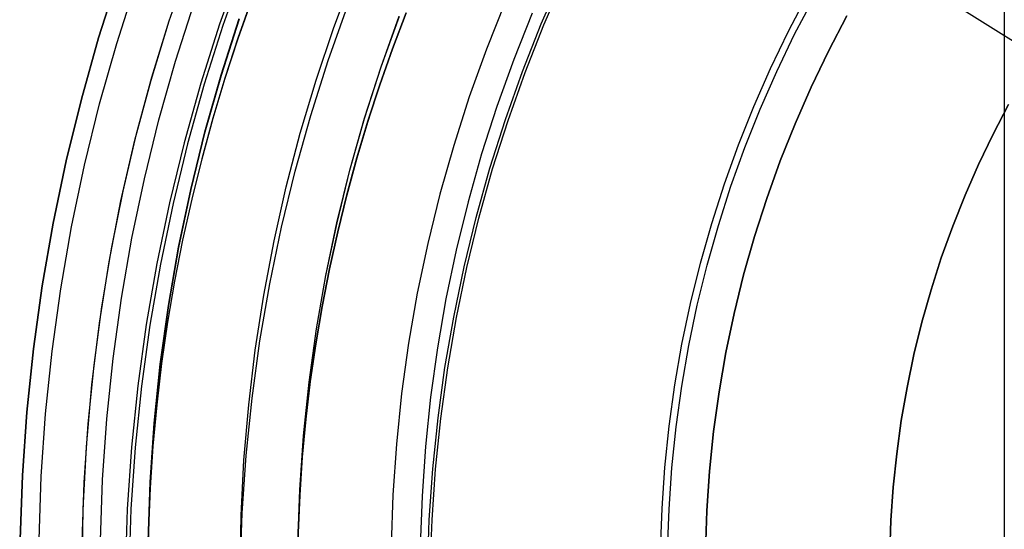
# Model space of a CAD drawing. Header units: millimetres. Extents: x 10802 to 11966, y -167 to 850.
# Tile 95 of 182: x 11361.07 to 11372.57, y 483.33 to 489.28. Entities that reach past the tile are written whole.
import ezdxf

# ---------------------------------------------------------------- set-up
doc = ezdxf.new("R2010")
doc.units = ezdxf.units.MM
doc.layers.add('1', color=7, linetype='Continuous')
doc.layers.add('luz', color=7, linetype='Continuous')

msp = doc.modelspace()

# ---------------------------------------------------------------- linework, layer by layer
at = {"layer": '1', "color": 250, "true_color": 0x111111}
for p, q in [((11372.569, 500.169, 107.478), (11372.569, 465.524, 107.478)), ((11362.812, 489.266, 222.7), (11363.055, 489.948, 222.7)), ((11363.642, 489.905, 48.331), (11363.401, 489.225, 48.331)), ((11363.683, 489.89, 96.131), (11363.441, 489.211, 96.131)), ((11361.989, 489.065, 48.331), (11362.216, 489.772, 48.331)), ((11362.216, 489.772, 96.131), (11361.989, 489.065, 96.131)), ((11364.735, 489.185, 145.478), (11364.962, 489.79, 145.478)), ((11367.159, 489.229, 39.985), (11367.397, 489.776, 39.985)), ((11367.19, 489.217, 104.495), (11367.427, 489.763, 104.495)), ((11362.2, 489.001, 231.003), (11362.425, 489.701, 231.003)), ((11363.778, 489.524, 223.468), (11363.615, 489.062, 223.468)), ((11363.619, 489.06, 144.403), (11363.781, 489.523, 144.403)), ((11366.739, 489.484, 228.525), (11366.519, 488.933, 228.525)), ((11370.048, 489.145, 105.128), (11370.272, 489.574, 105.128)), ((11370.12, 489.108, 39.307), (11370.344, 489.534, 39.307)), ((11362.887, 488.794, 231.702), (11363.104, 489.469, 231.702)), ((11364.671, 488.802, 145.478), (11364.897, 489.437, 145.478)), ((11365.581, 489.358, 98.104), (11365.422, 488.939, 98.104)), ((11365.422, 488.939, 102.537), (11365.581, 489.358, 102.537)), ((11365.424, 488.939, 41.909), (11365.583, 489.357, 41.909)), ((11365.424, 488.939, 46.313), (11365.583, 489.357, 46.313)), ((11362.601, 488.572, 222.7), (11362.812, 489.266, 222.7)), ((11362.611, 488.609, 222.7), (11362.812, 489.266, 222.7)), ((11363.419, 488.633, 225.2), (11363.63, 489.291, 225.2)), ((11363.419, 488.633, 224.334), (11363.63, 489.291, 224.334)), ((11363.423, 488.632, 107.478), (11363.634, 489.289, 107.478)), ((11363.423, 488.632, 125.94), (11363.634, 489.289, 125.94)), ((11365.288, 488.727, 100.32), (11365.501, 489.32, 100.32)), ((11365.289, 488.726, 44.111), (11365.503, 489.319, 44.111)), ((11367.054, 489.352, 229.466), (11366.838, 488.812, 229.466)), ((11370.515, 488.91, 227.807), (11370.731, 489.323, 227.807)), ((11370.731, 489.323, 225.2), (11370.515, 488.91, 225.2)), ((11370.515, 488.91, 226.504), (11370.731, 489.323, 226.504)), ((11363.401, 489.225, 48.331), (11363.182, 488.536, 48.331)), ((11363.441, 489.211, 96.131), (11363.223, 488.524, 96.131)), ((11364.529, 488.572, 145.478), (11364.735, 489.185, 145.478)), ((11366.941, 488.675, 39.985), (11367.159, 489.229, 39.985)), ((11366.972, 488.663, 104.495), (11367.19, 489.217, 104.495)), ((11369.838, 488.709, 105.128), (11370.048, 489.145, 105.128)), ((11361.787, 488.351, 48.331), (11361.989, 489.065, 48.331)), ((11361.989, 489.065, 96.131), (11361.787, 488.351, 96.131)), ((11363.615, 489.062, 223.468), (11363.463, 488.596, 223.468)), ((11363.467, 488.595, 144.403), (11363.619, 489.06, 144.403)), ((11369.912, 488.675, 39.307), (11370.12, 489.108, 39.307)), ((11362, 488.295, 231.003), (11362.2, 489.001, 231.003)), ((11365.422, 488.939, 98.104), (11365.274, 488.518, 98.104)), ((11365.274, 488.518, 102.537), (11365.422, 488.939, 102.537)), ((11365.276, 488.517, 41.909), (11365.424, 488.939, 41.909)), ((11365.276, 488.517, 46.313), (11365.424, 488.939, 46.313)), ((11366.519, 488.933, 228.525), (11366.319, 488.376, 228.525)), ((11370.313, 488.49, 227.807), (11370.515, 488.91, 227.807)), ((11370.515, 488.91, 225.2), (11370.313, 488.49, 225.2)), ((11370.313, 488.49, 226.504), (11370.515, 488.91, 226.504)), ((11362.694, 488.111, 231.702), (11362.887, 488.794, 231.702)), ((11364.467, 488.159, 145.478), (11364.671, 488.802, 145.478)), ((11366.838, 488.812, 229.466), (11366.642, 488.266, 229.466)), ((11365.095, 488.127, 100.32), (11365.288, 488.727, 100.32)), ((11365.097, 488.126, 44.111), (11365.289, 488.726, 44.111)), ((11366.741, 488.113, 39.985), (11366.941, 488.675, 39.985)), ((11369.643, 488.266, 105.128), (11369.838, 488.709, 105.128)), ((11369.718, 488.235, 39.307), (11369.912, 488.675, 39.307)), ((11362.413, 487.872, 222.7), (11362.601, 488.572, 222.7)), ((11362.431, 487.946, 222.7), (11362.611, 488.609, 222.7)), ((11363.23, 487.969, 225.2), (11363.419, 488.633, 225.2)), ((11363.23, 487.969, 224.334), (11363.419, 488.633, 224.334)), ((11363.234, 487.968, 107.478), (11363.423, 488.632, 107.478)), ((11363.234, 487.968, 125.94), (11363.423, 488.632, 125.94)), ((11363.463, 488.596, 223.468), (11363.322, 488.128, 223.468)), ((11363.326, 488.127, 144.403), (11363.467, 488.595, 144.403)), ((11364.344, 487.953, 145.478), (11364.529, 488.572, 145.478)), ((11366.772, 488.103, 104.495), (11366.972, 488.663, 104.495)), ((11363.182, 488.536, 48.331), (11362.987, 487.841, 48.331)), ((11363.223, 488.524, 96.131), (11363.029, 487.831, 96.131)), ((11365.274, 488.518, 98.104), (11365.135, 488.093, 98.104)), ((11365.135, 488.093, 102.537), (11365.274, 488.518, 102.537)), ((11365.137, 488.092, 41.909), (11365.276, 488.517, 41.909)), ((11365.137, 488.092, 46.313), (11365.276, 488.517, 46.313)), ((11370.125, 488.064, 227.807), (11370.313, 488.49, 227.807)), ((11370.313, 488.49, 225.2), (11370.125, 488.064, 225.2)), ((11370.125, 488.064, 226.504), (11370.313, 488.49, 226.504)), ((11361.609, 487.63, 48.331), (11361.787, 488.351, 48.331)), ((11361.787, 488.351, 96.131), (11361.609, 487.63, 96.131)), ((11366.319, 488.376, 228.525), (11366.138, 487.811, 228.525)), ((11361.824, 487.581, 231.003), (11362, 488.295, 231.003)), ((11366.642, 488.266, 229.466), (11366.464, 487.713, 229.466)), ((11369.463, 487.817, 105.128), (11369.643, 488.266, 105.128)), ((11369.54, 487.788, 39.307), (11369.718, 488.235, 39.307)), ((11372.621, 488.289, 145.478), (11372.439, 487.942, 145.478)), ((11372.439, 487.942, 251.51), (11372.621, 488.289, 251.51)), ((11372.439, 487.942, 198.494), (11372.621, 488.289, 198.494)), ((11362.524, 487.422, 231.702), (11362.694, 488.111, 231.702)), ((11363.322, 488.128, 223.468), (11363.193, 487.656, 223.468)), ((11363.197, 487.655, 144.403), (11363.326, 488.127, 144.403)), ((11364.285, 487.51, 145.478), (11364.467, 488.159, 145.478)), ((11364.923, 487.52, 100.32), (11365.095, 488.127, 100.32)), ((11364.925, 487.52, 44.111), (11365.097, 488.126, 44.111)), ((11365.135, 488.093, 98.104), (11365.007, 487.665, 98.104)), ((11365.007, 487.665, 102.537), (11365.135, 488.093, 102.537)), ((11365.009, 487.665, 41.909), (11365.137, 488.092, 41.909)), ((11365.009, 487.665, 46.313), (11365.137, 488.092, 46.313)), ((11366.56, 487.545, 39.985), (11366.741, 488.113, 39.985)), ((11366.592, 487.536, 104.495), (11366.772, 488.103, 104.495)), ((11369.952, 487.631, 227.807), (11370.125, 488.064, 227.807)), ((11370.125, 488.064, 225.2), (11369.952, 487.631, 225.2)), ((11369.952, 487.631, 226.504), (11370.125, 488.064, 226.504)), ((11362.25, 487.165, 222.7), (11362.413, 487.872, 222.7)), ((11362.274, 487.277, 222.7), (11362.431, 487.946, 222.7)), ((11363.065, 487.298, 225.2), (11363.23, 487.969, 225.2)), ((11363.065, 487.298, 224.334), (11363.23, 487.969, 224.334)), ((11363.069, 487.297, 107.478), (11363.234, 487.968, 107.478)), ((11363.069, 487.297, 125.94), (11363.234, 487.968, 125.94)), ((11364.181, 487.328, 145.478), (11364.344, 487.953, 145.478)), ((11372.439, 487.942, 145.478), (11372.269, 487.589, 145.478)), ((11372.269, 487.589, 251.51), (11372.439, 487.942, 251.51)), ((11372.269, 487.589, 198.494), (11372.439, 487.942, 198.494)), ((11362.987, 487.841, 48.331), (11362.816, 487.14, 48.331)), ((11363.029, 487.831, 96.131), (11362.858, 487.131, 96.131)), ((11366.138, 487.811, 228.525), (11365.976, 487.241, 228.525)), ((11369.3, 487.361, 105.128), (11369.463, 487.817, 105.128)), ((11369.377, 487.335, 39.307), (11369.54, 487.788, 39.307)), ((11363.193, 487.656, 223.468), (11363.076, 487.183, 223.468)), ((11363.08, 487.182, 144.403), (11363.197, 487.655, 144.403)), ((11365.007, 487.665, 98.104), (11364.889, 487.235, 98.104)), ((11364.889, 487.235, 102.537), (11365.007, 487.665, 102.537)), ((11364.891, 487.235, 41.909), (11365.009, 487.665, 41.909)), ((11364.891, 487.235, 46.313), (11365.009, 487.665, 46.313)), ((11366.464, 487.713, 229.466), (11366.306, 487.154, 229.466)), ((11361.457, 486.904, 48.331), (11361.609, 487.63, 48.331)), ((11361.609, 487.63, 96.131), (11361.457, 486.904, 96.131)), ((11361.673, 486.862, 231.003), (11361.824, 487.581, 231.003)), ((11364.772, 486.908, 100.32), (11364.923, 487.52, 100.32)), ((11364.774, 486.908, 44.111), (11364.925, 487.52, 44.111)), ((11366.399, 486.971, 39.985), (11366.56, 487.545, 39.985)), ((11366.431, 486.963, 104.495), (11366.592, 487.536, 104.495)), ((11369.795, 487.193, 227.807), (11369.952, 487.631, 227.807)), ((11369.952, 487.631, 225.2), (11369.795, 487.193, 225.2)), ((11369.795, 487.193, 226.504), (11369.952, 487.631, 226.504)), ((11372.269, 487.589, 145.478), (11372.112, 487.231, 145.478)), ((11372.112, 487.231, 251.51), (11372.269, 487.589, 251.51)), ((11372.112, 487.231, 198.494), (11372.269, 487.589, 198.494)), ((11362.378, 486.727, 231.702), (11362.524, 487.422, 231.702)), ((11364.126, 486.855, 145.478), (11364.285, 487.51, 145.478)), ((11362.923, 486.622, 225.2), (11363.065, 487.298, 225.2)), ((11362.923, 486.622, 224.334), (11363.065, 487.298, 224.334)), ((11362.927, 486.621, 107.478), (11363.069, 487.297, 107.478)), ((11362.927, 486.621, 125.94), (11363.069, 487.297, 125.94)), ((11364.038, 486.697, 145.478), (11364.181, 487.328, 145.478)), ((11369.152, 486.901, 105.128), (11369.3, 487.361, 105.128)), ((11369.23, 486.877, 39.307), (11369.377, 487.335, 39.307)), ((11362.138, 486.604, 222.7), (11362.274, 487.277, 222.7)), ((11363.076, 487.183, 223.468), (11362.97, 486.707, 223.468)), ((11362.974, 486.706, 144.403), (11363.08, 487.182, 144.403)), ((11364.889, 487.235, 98.104), (11364.782, 486.803, 98.104)), ((11364.782, 486.803, 102.537), (11364.889, 487.235, 102.537)), ((11364.784, 486.803, 41.909), (11364.891, 487.235, 41.909)), ((11364.784, 486.803, 46.313), (11364.891, 487.235, 46.313)), ((11365.976, 487.241, 228.525), (11365.834, 486.666, 228.525)), ((11369.652, 486.749, 227.807), (11369.795, 487.193, 227.807)), ((11369.795, 487.193, 225.2), (11369.652, 486.749, 225.2)), ((11369.652, 486.749, 226.504), (11369.795, 487.193, 226.504)), ((11372.112, 487.231, 145.478), (11371.967, 486.867, 145.478)), ((11371.967, 486.867, 251.51), (11372.112, 487.231, 251.51)), ((11371.967, 486.867, 198.494), (11372.112, 487.231, 198.494)), ((11362.112, 486.453, 222.7), (11362.25, 487.165, 222.7)), ((11362.816, 487.14, 48.331), (11362.669, 486.433, 48.331)), ((11362.858, 487.131, 96.131), (11362.711, 486.425, 96.131)), ((11366.306, 487.154, 229.466), (11366.167, 486.59, 229.466)), ((11366.258, 486.392, 39.985), (11366.399, 486.971, 39.985)), ((11366.29, 486.385, 104.495), (11366.431, 486.963, 104.495)), ((11361.329, 486.173, 48.331), (11361.457, 486.904, 48.331)), ((11361.457, 486.904, 96.131), (11361.329, 486.173, 96.131)), ((11361.547, 486.139, 231.003), (11361.673, 486.862, 231.003)), ((11363.988, 486.195, 145.478), (11364.126, 486.855, 145.478)), ((11364.643, 486.292, 100.32), (11364.772, 486.908, 100.32)), ((11364.645, 486.291, 44.111), (11364.774, 486.908, 44.111)), ((11369.02, 486.435, 105.128), (11369.152, 486.901, 105.128)), ((11369.099, 486.414, 39.307), (11369.23, 486.877, 39.307)), ((11371.967, 486.867, 145.478), (11371.834, 486.499, 145.478)), ((11371.834, 486.499, 251.51), (11371.967, 486.867, 251.51)), ((11371.834, 486.499, 198.494), (11371.967, 486.867, 198.494)), ((11362.256, 486.028, 231.702), (11362.378, 486.727, 231.702)), ((11364.782, 486.803, 98.104), (11364.686, 486.369, 98.104)), ((11364.686, 486.369, 102.537), (11364.782, 486.803, 102.537)), ((11364.687, 486.368, 41.909), (11364.784, 486.803, 41.909)), ((11364.687, 486.368, 46.313), (11364.784, 486.803, 46.313)), ((11369.525, 486.301, 227.807), (11369.652, 486.749, 227.807)), ((11369.652, 486.749, 225.2), (11369.525, 486.301, 225.2)), ((11369.525, 486.301, 226.504), (11369.652, 486.749, 226.504)), ((11362.025, 485.926, 222.7), (11362.138, 486.604, 222.7)), ((11362.804, 485.942, 225.2), (11362.923, 486.622, 225.2)), ((11362.804, 485.942, 224.334), (11362.923, 486.622, 224.334)), ((11362.809, 485.941, 107.478), (11362.927, 486.621, 107.478)), ((11362.809, 485.941, 125.94), (11362.927, 486.621, 125.94)), ((11362.97, 486.707, 223.468), (11362.876, 486.228, 223.468)), ((11362.88, 486.228, 144.403), (11362.974, 486.706, 144.403)), ((11363.918, 486.062, 145.478), (11364.038, 486.697, 145.478)), ((11365.834, 486.666, 228.525), (11365.712, 486.086, 228.525)), ((11366.167, 486.59, 229.466), (11366.047, 486.022, 229.466)), ((11371.834, 486.499, 145.478), (11371.715, 486.126, 145.478)), ((11371.715, 486.126, 251.51), (11371.834, 486.499, 251.51)), ((11371.715, 486.126, 198.494), (11371.834, 486.499, 198.494)), ((11361.999, 485.737, 222.7), (11362.112, 486.453, 222.7)), ((11362.669, 486.433, 48.331), (11362.546, 485.721, 48.331)), ((11362.711, 486.425, 96.131), (11362.589, 485.715, 96.131)), ((11364.686, 486.369, 98.104), (11364.6, 485.932, 98.104)), ((11364.6, 485.932, 102.537), (11364.686, 486.369, 102.537)), ((11364.602, 485.932, 41.909), (11364.687, 486.368, 41.909)), ((11364.602, 485.932, 46.313), (11364.687, 486.368, 46.313)), ((11366.137, 485.808, 39.985), (11366.258, 486.392, 39.985)), ((11366.169, 485.802, 104.495), (11366.29, 486.385, 104.495)), ((11368.904, 485.965, 105.128), (11369.02, 486.435, 105.128)), ((11368.983, 485.947, 39.307), (11369.099, 486.414, 39.307)), ((11364.535, 485.671, 100.32), (11364.643, 486.292, 100.32)), ((11364.536, 485.67, 44.111), (11364.645, 486.291, 44.111)), ((11369.414, 485.849, 227.807), (11369.525, 486.301, 227.807)), ((11369.525, 486.301, 225.2), (11369.414, 485.849, 225.2)), ((11369.414, 485.849, 226.504), (11369.525, 486.301, 226.504)), ((11361.227, 485.438, 48.331), (11361.329, 486.173, 48.331)), ((11361.329, 486.173, 96.131), (11361.227, 485.438, 96.131)), ((11361.445, 485.411, 231.003), (11361.547, 486.139, 231.003)), ((11362.876, 486.228, 223.468), (11362.794, 485.749, 223.468)), ((11362.798, 485.748, 144.403), (11362.88, 486.228, 144.403)), ((11363.873, 485.531, 145.478), (11363.988, 486.195, 145.478)), ((11362.158, 485.325, 231.702), (11362.256, 486.028, 231.702)), ((11363.819, 485.423, 145.478), (11363.918, 486.062, 145.478)), ((11365.712, 486.086, 228.525), (11365.611, 485.502, 228.525)), ((11366.047, 486.022, 229.466), (11365.948, 485.449, 229.466)), ((11371.715, 486.126, 145.478), (11371.608, 485.75, 145.478)), ((11371.608, 485.75, 251.51), (11371.715, 486.126, 251.51)), ((11371.608, 485.75, 198.494), (11371.715, 486.126, 198.494)), ((11361.935, 485.245, 222.7), (11362.025, 485.926, 222.7)), ((11362.709, 485.258, 225.2), (11362.804, 485.942, 225.2)), ((11362.709, 485.258, 224.334), (11362.804, 485.942, 224.334)), ((11362.714, 485.257, 107.478), (11362.809, 485.941, 107.478)), ((11362.714, 485.257, 125.94), (11362.809, 485.941, 125.94)), ((11364.6, 485.932, 98.104), (11364.525, 485.494, 98.104)), ((11364.525, 485.494, 102.536), (11364.6, 485.932, 102.537)), ((11364.527, 485.494, 41.909), (11364.602, 485.932, 41.909)), ((11364.527, 485.494, 46.313), (11364.602, 485.932, 46.313)), ((11368.804, 485.492, 105.128), (11368.904, 485.965, 105.128)), ((11368.885, 485.476, 39.307), (11368.983, 485.947, 39.307)), ((11366.035, 485.22, 39.985), (11366.137, 485.808, 39.985)), ((11366.068, 485.216, 104.495), (11366.169, 485.802, 104.495)), ((11369.318, 485.393, 227.807), (11369.414, 485.849, 227.807)), ((11369.414, 485.849, 225.2), (11369.318, 485.393, 225.2)), ((11369.318, 485.393, 226.504), (11369.414, 485.849, 226.504)), ((11361.911, 485.018, 222.7), (11361.999, 485.737, 222.7)), ((11362.546, 485.721, 48.331), (11362.447, 485.006, 48.331)), ((11362.589, 485.715, 96.131), (11362.49, 485.002, 96.131)), ((11362.794, 485.749, 223.468), (11362.724, 485.267, 223.468)), ((11362.728, 485.267, 144.403), (11362.798, 485.748, 144.403)), ((11371.608, 485.75, 145.478), (11371.514, 485.37, 145.478)), ((11371.514, 485.37, 251.51), (11371.608, 485.75, 251.51)), ((11371.514, 485.37, 198.494), (11371.608, 485.75, 198.494)), ((11364.448, 485.047, 100.32), (11364.535, 485.671, 100.32)), ((11364.45, 485.046, 44.111), (11364.536, 485.67, 44.111)), ((11363.781, 484.863, 145.478), (11363.873, 485.531, 145.478)), ((11364.525, 485.494, 98.104), (11364.461, 485.055, 98.104)), ((11364.461, 485.055, 102.536), (11364.525, 485.494, 102.536)), ((11364.463, 485.055, 41.909), (11364.527, 485.494, 41.909)), ((11364.463, 485.055, 46.313), (11364.527, 485.494, 46.313)), ((11365.611, 485.502, 228.525), (11365.529, 484.915, 228.525)), ((11365.948, 485.449, 229.466), (11365.868, 484.874, 229.466)), ((11368.721, 485.015, 105.128), (11368.804, 485.492, 105.128)), ((11368.802, 485.002, 39.307), (11368.885, 485.476, 39.307)), ((11361.15, 484.699, 48.331), (11361.227, 485.438, 48.331)), ((11361.227, 485.438, 96.131), (11361.15, 484.699, 96.131)), ((11361.37, 484.68, 231.003), (11361.445, 485.411, 231.003)), ((11363.742, 484.782, 145.478), (11363.819, 485.423, 145.478)), ((11369.238, 484.934, 227.807), (11369.318, 485.393, 227.807)), ((11369.318, 485.393, 225.2), (11369.238, 484.934, 225.2)), ((11369.238, 484.934, 226.504), (11369.318, 485.393, 226.504)), ((11371.514, 485.37, 145.478), (11371.434, 484.986, 145.478)), ((11371.434, 484.986, 251.51), (11371.514, 485.37, 251.51)), ((11371.434, 484.986, 198.494), (11371.514, 485.37, 198.494)), ((11361.867, 484.562, 222.7), (11361.935, 485.245, 222.7)), ((11362.085, 484.619, 231.702), (11362.158, 485.325, 231.702)), ((11362.638, 484.571, 225.2), (11362.709, 485.258, 225.2)), ((11362.638, 484.571, 224.334), (11362.709, 485.258, 224.334)), ((11362.642, 484.57, 107.478), (11362.714, 485.257, 107.478)), ((11362.642, 484.57, 125.94), (11362.714, 485.257, 125.94)), ((11362.724, 485.267, 223.468), (11362.667, 484.784, 223.468)), ((11362.671, 484.784, 144.403), (11362.728, 485.267, 144.403)), ((11365.954, 484.63, 39.985), (11366.035, 485.22, 39.985)), ((11365.987, 484.626, 104.495), (11366.068, 485.216, 104.495)), ((11361.848, 484.295, 222.7), (11361.911, 485.018, 222.7)), ((11362.447, 485.006, 48.331), (11362.373, 484.288, 48.331)), ((11362.49, 485.002, 96.131), (11362.416, 484.285, 96.131)), ((11364.383, 484.42, 100.32), (11364.448, 485.047, 100.32)), ((11364.384, 484.42, 44.111), (11364.45, 485.046, 44.111)), ((11364.461, 485.055, 98.104), (11364.409, 484.615, 98.104)), ((11364.409, 484.615, 102.536), (11364.461, 485.055, 102.536)), ((11364.411, 484.615, 41.909), (11364.463, 485.055, 41.909)), ((11364.411, 484.615, 46.313), (11364.463, 485.055, 46.313)), ((11368.655, 484.536, 105.128), (11368.721, 485.015, 105.128)), ((11368.736, 484.526, 39.307), (11368.802, 485.002, 39.307)), ((11371.434, 484.986, 145.478), (11371.366, 484.601, 145.478)), ((11371.366, 484.601, 251.51), (11371.434, 484.986, 251.51)), ((11371.366, 484.601, 198.494), (11371.434, 484.986, 198.494)), ((11365.529, 484.915, 228.525), (11365.468, 484.326, 228.525)), ((11365.868, 484.874, 229.466), (11365.808, 484.296, 229.466)), ((11369.174, 484.473, 227.807), (11369.238, 484.934, 227.807)), ((11369.238, 484.934, 225.2), (11369.174, 484.473, 225.2)), ((11369.174, 484.473, 226.504), (11369.238, 484.934, 226.504)), ((11362.667, 484.784, 223.468), (11362.622, 484.301, 223.468)), ((11362.626, 484.3, 144.403), (11362.671, 484.784, 144.403)), ((11363.686, 484.138, 145.478), (11363.742, 484.782, 145.478)), ((11363.712, 484.192, 145.478), (11363.781, 484.863, 145.478)), ((11361.099, 483.959, 48.331), (11361.15, 484.699, 48.331)), ((11361.15, 484.699, 96.131), (11361.099, 483.959, 96.131)), ((11361.319, 483.948, 231.003), (11361.37, 484.68, 231.003)), ((11361.821, 483.876, 222.7), (11361.867, 484.562, 222.7)), ((11362.036, 483.91, 231.702), (11362.085, 484.619, 231.702)), ((11362.59, 483.882, 225.2), (11362.638, 484.571, 225.2)), ((11362.59, 483.882, 224.334), (11362.638, 484.571, 224.334)), ((11362.594, 483.882, 107.478), (11362.642, 484.57, 107.478)), ((11362.594, 483.882, 125.94), (11362.642, 484.57, 125.94)), ((11364.409, 484.615, 98.104), (11364.368, 484.173, 98.104)), ((11364.368, 484.173, 102.536), (11364.409, 484.615, 102.536)), ((11364.37, 484.173, 41.909), (11364.411, 484.615, 41.909)), ((11364.37, 484.173, 46.313), (11364.411, 484.615, 46.313)), ((11365.892, 484.037, 39.985), (11365.954, 484.63, 39.985)), ((11365.925, 484.034, 104.495), (11365.987, 484.626, 104.495)), ((11368.605, 484.054, 105.128), (11368.655, 484.536, 105.128)), ((11368.686, 484.047, 39.307), (11368.736, 484.526, 39.307)), ((11371.366, 484.601, 145.478), (11371.313, 484.213, 145.478)), ((11371.313, 484.213, 251.51), (11371.366, 484.601, 251.51)), ((11371.313, 484.213, 198.494), (11371.366, 484.601, 198.494)), ((11364.339, 483.791, 100.32), (11364.383, 484.42, 100.32)), ((11364.341, 483.791, 44.111), (11364.384, 484.42, 44.111)), ((11369.126, 484.009, 227.807), (11369.174, 484.473, 227.807)), ((11369.174, 484.473, 225.2), (11369.126, 484.009, 225.2)), ((11369.126, 484.009, 226.504), (11369.174, 484.473, 226.504)), ((11362.622, 484.301, 223.468), (11362.59, 483.816, 223.468)), ((11362.594, 483.816, 144.403), (11362.626, 484.3, 144.403)), ((11365.468, 484.326, 228.525), (11365.427, 483.735, 228.525)), ((11365.808, 484.296, 229.466), (11365.767, 483.717, 229.466)), ((11361.81, 483.571, 222.7), (11361.848, 484.295, 222.7)), ((11362.373, 484.288, 48.331), (11362.323, 483.568, 48.331)), ((11362.416, 484.285, 96.131), (11362.367, 483.566, 96.131)), ((11363.666, 483.52, 145.478), (11363.712, 484.192, 145.478)), ((11371.313, 484.213, 145.478), (11371.272, 483.824, 145.478)), ((11371.272, 483.824, 251.51), (11371.313, 484.213, 251.51)), ((11371.272, 483.824, 198.494), (11371.313, 484.213, 198.494)), ((11363.653, 483.492, 145.478), (11363.686, 484.138, 145.478)), ((11364.368, 484.173, 98.104), (11364.338, 483.731, 98.104)), ((11364.338, 483.731, 102.536), (11364.368, 484.173, 102.536)), ((11364.34, 483.731, 41.909), (11364.37, 484.173, 41.909)), ((11364.34, 483.731, 46.313), (11364.37, 484.173, 46.313)), ((11361.073, 483.217, 48.331), (11361.099, 483.959, 48.331)), ((11361.099, 483.959, 96.131), (11361.073, 483.217, 96.131)), ((11365.851, 483.442, 39.985), (11365.892, 484.037, 39.985)), ((11365.885, 483.441, 104.495), (11365.925, 484.034, 104.495)), ((11368.571, 483.572, 105.128), (11368.605, 484.054, 105.128)), ((11368.653, 483.568, 39.307), (11368.686, 484.047, 39.307)), ((11369.094, 483.545, 227.807), (11369.126, 484.009, 227.807)), ((11369.126, 484.009, 225.2), (11369.094, 483.545, 225.2)), ((11369.094, 483.545, 226.504), (11369.126, 484.009, 226.504)), ((11361.293, 483.213, 231.003), (11361.319, 483.948, 231.003)), ((11361.798, 483.19, 222.7), (11361.821, 483.876, 222.7)), ((11362.012, 483.201, 231.702), (11362.036, 483.91, 231.702)), ((11362.567, 483.191, 225.2), (11362.59, 483.882, 225.2)), ((11362.567, 483.191, 224.334), (11362.59, 483.882, 224.334)), ((11362.571, 483.191, 107.478), (11362.594, 483.882, 107.478)), ((11362.571, 483.191, 125.94), (11362.594, 483.882, 125.94)), ((11362.59, 483.816, 223.468), (11362.57, 483.331, 223.468)), ((11362.574, 483.331, 144.403), (11362.594, 483.816, 144.403)), ((11364.317, 483.161, 100.32), (11364.339, 483.791, 100.32)), ((11364.319, 483.161, 44.111), (11364.341, 483.791, 44.111)), ((11364.338, 483.731, 98.104), (11364.321, 483.289, 98.104)), ((11364.321, 483.289, 102.536), (11364.338, 483.731, 102.536)), ((11364.323, 483.289, 41.909), (11364.34, 483.731, 41.909)), ((11364.323, 483.289, 46.313), (11364.34, 483.731, 46.313)), ((11365.427, 483.735, 228.525), (11365.407, 483.142, 228.525)), ((11371.272, 483.824, 145.478), (11371.245, 483.433, 145.478)), ((11371.245, 483.433, 251.51), (11371.272, 483.824, 251.51)), ((11371.245, 483.433, 198.494), (11371.272, 483.824, 198.494)), ((11365.767, 483.717, 229.466), (11365.747, 483.137, 229.466)), ((11361.797, 482.846, 222.7), (11361.81, 483.571, 222.7)), ((11362.323, 483.568, 48.331), (11362.298, 482.846, 48.331)), ((11362.367, 483.566, 96.131), (11362.342, 482.846, 96.131)), ((11363.642, 482.846, 145.478), (11363.666, 483.52, 145.478)), ((11363.642, 482.846, 145.478), (11363.653, 483.492, 145.478)), ((11368.555, 483.088, 105.128), (11368.571, 483.572, 105.128)), ((11368.636, 483.087, 39.307), (11368.653, 483.568, 39.307)), ((11369.078, 483.079, 227.807), (11369.094, 483.545, 227.807)), ((11369.094, 483.545, 225.2), (11369.078, 483.079, 225.2)), ((11369.078, 483.079, 226.504), (11369.094, 483.545, 226.504)), ((11365.831, 482.846, 39.985), (11365.851, 483.442, 39.985)), ((11365.864, 482.846, 104.495), (11365.885, 483.441, 104.495)), ((11371.245, 483.433, 145.478), (11371.232, 483.042, 145.478)), ((11371.232, 483.042, 251.51), (11371.245, 483.433, 251.51)), ((11371.232, 483.042, 198.494), (11371.245, 483.433, 198.494)), ((11362.57, 483.331, 223.468), (11362.564, 482.846, 223.468))]:
    msp.add_line(p, q, dxfattribs=at)
at = {"layer": 'luz', "color": 254, "true_color": 0xcad1ee}
for p, q in [((11255.529, 562.222, -43.088), (11509.611, 403.47, -43.088)), ((11255.529, 562.222, -41.588), (11509.611, 403.47, -41.588))]:
    msp.add_line(p, q, dxfattribs=at)

doc.saveas('drawing.dxf')
